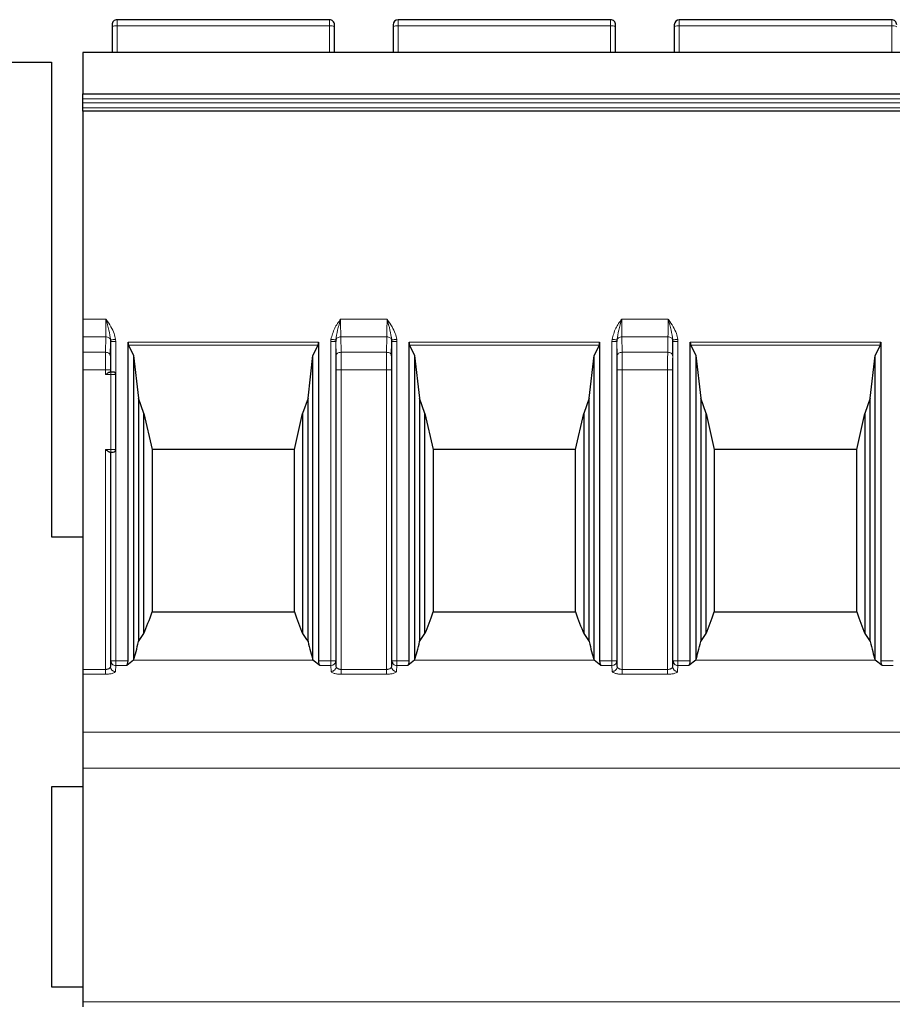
# Model space of a CAD drawing. Header units: millimetres. Extents: x 5 to 418, y 2 to 292.
# Tile 18 of 43: x 86 to 103, y 231 to 250. Entities that reach past the tile are written whole.
import ezdxf

# ---------------------------------------------------------------- set-up
doc = ezdxf.new("R2010")
doc.units = ezdxf.units.MM

msp = doc.modelspace()

# ---------------------------------------------------------------- linework, layer by layer
at = {"color": 7, "linetype": 'Continuous', "lineweight": 25}
for p, q in [((87.5934, 250.3986), (87.5934, 250.3573)), ((91.9434, 250.4986), (87.6934, 250.4986)), ((92.0434, 250.3573), (92.0434, 250.3986)), ((93.2184, 250.3986), (93.2184, 250.3573)), ((97.5684, 250.4986), (93.3184, 250.4986)), ((97.6684, 250.3573), (97.6684, 250.3986)), ((98.8434, 250.3986), (98.8434, 250.3573)), ((103.1934, 250.4986), (98.9434, 250.4986)), ((87.5934, 250.3573), (87.5934, 249.8486)), ((92.0434, 249.8486), (92.0434, 250.3573)), ((93.2184, 250.3573), (93.2184, 249.8486)), ((97.6684, 249.8486), (97.6684, 250.3573)), ((98.8434, 250.3573), (98.8434, 249.8486)), ((87.0059, 249.8486), (103.8809, 249.8486)), ((76.6309, 249.6486), (86.3809, 249.6486)), ((86.3809, 249.6486), (86.3809, 240.1486)), ((87.0059, 248.9145), (87.0059, 249.0145)), ((87.0059, 249.0126), (103.8809, 249.0126)), ((87.0059, 248.8324), (87.0059, 248.9145)), ((87.0059, 248.7384), (87.0059, 248.8324)), ((87.0059, 248.6714), (87.0059, 248.7384)), ((103.8809, 248.6714), (87.0059, 248.6714)), ((87.0059, 248.6714), (87.0059, 244.5057)), ((87.0059, 244.5057), (87.0059, 244.1522)), ((87.0059, 244.1522), (87.0059, 243.8451)), ((87.5667, 244.0607), (87.5658, 244.0919)), ((92.071, 244.0919), (92.0701, 244.0607)), ((93.1917, 244.0607), (93.1908, 244.0919)), ((97.696, 244.0919), (97.6951, 244.0607)), ((98.8167, 244.0607), (98.8158, 244.0919)), ((87.5617, 243.7743), (87.5667, 244.0607)), ((87.9124, 237.6711), (87.9124, 244.046)), ((87.9233, 243.9861), (88.0234, 243.7787)), ((91.7135, 243.9861), (91.6134, 243.7787)), ((91.7244, 244.046), (91.7244, 237.6711)), ((93.1867, 243.7743), (93.1917, 244.0607)), ((93.5374, 237.6711), (93.5374, 244.046)), ((93.5483, 243.9861), (93.6484, 243.7787)), ((97.3385, 243.9861), (97.2384, 243.7787)), ((97.3494, 244.046), (97.3494, 237.6711)), ((98.8117, 243.7743), (98.8167, 244.0607)), ((99.1624, 237.6711), (99.1624, 244.046)), ((99.1733, 243.9861), (99.2734, 243.7787)), ((102.9635, 243.9861), (102.8634, 243.7787)), ((102.9744, 244.046), (102.9744, 237.6711)), ((87.0059, 243.8451), (87.0059, 243.4915)), ((88.0234, 243.7787), (88.0234, 237.6832)), ((88.0234, 243.7787), (88.1227, 242.9234)), ((91.5141, 242.9234), (91.6134, 243.7787)), ((91.6134, 237.6832), (91.6134, 243.7787)), ((93.6484, 243.7787), (93.6484, 237.6832)), ((93.6484, 243.7787), (93.7477, 242.9234)), ((97.1391, 242.9234), (97.2384, 243.7787)), ((97.2384, 237.6832), (97.2384, 243.7787)), ((99.2734, 243.7787), (99.2734, 237.6832)), ((99.2734, 243.7787), (99.3727, 242.9234)), ((102.7641, 242.9234), (102.8634, 243.7787)), ((102.8634, 237.6832), (102.8634, 243.7787)), ((87.0059, 243.4915), (87.0059, 237.499)), ((87.5684, 243.4486), (87.5463, 243.4486)), ((87.6684, 241.8986), (87.6684, 243.3986)), ((88.2299, 242.622), (88.1227, 242.9234)), ((88.1227, 242.9234), (88.1227, 238.0586)), ((91.5141, 242.9234), (91.4069, 242.622)), ((91.5141, 238.0586), (91.5141, 242.9234)), ((93.8549, 242.622), (93.7477, 242.9234)), ((93.7477, 242.9234), (93.7477, 238.0586)), ((97.1391, 242.9234), (97.0319, 242.622)), ((97.1391, 238.0586), (97.1391, 242.9234)), ((99.4799, 242.622), (99.3727, 242.9234)), ((99.3727, 242.9234), (99.3727, 238.0586)), ((102.7641, 242.9234), (102.6569, 242.622)), ((102.7641, 238.0586), (102.7641, 242.9234)), ((88.2299, 242.622), (88.3934, 241.8986)), ((88.2299, 238.2155), (88.2299, 242.622)), ((91.2434, 241.8986), (91.4069, 242.622)), ((91.4069, 242.622), (91.4069, 238.2155)), ((93.8549, 242.622), (94.0184, 241.8986)), ((93.8549, 238.2155), (93.8549, 242.622)), ((96.8684, 241.8986), (97.0319, 242.622)), ((97.0319, 242.622), (97.0319, 238.2155)), ((99.4799, 242.622), (99.6434, 241.8986)), ((99.4799, 238.2155), (99.4799, 242.622)), ((102.4934, 241.8986), (102.6569, 242.622)), ((102.6569, 242.622), (102.6569, 238.2155)), ((87.5463, 241.8486), (87.5684, 241.8486)), ((91.2434, 241.8986), (88.3934, 241.8986)), ((88.3934, 241.8986), (88.3934, 238.6486)), ((91.2434, 238.6486), (91.2434, 241.8986)), ((96.8684, 241.8986), (94.0184, 241.8986)), ((94.0184, 241.8986), (94.0184, 238.6486)), ((96.8684, 238.6486), (96.8684, 241.8986)), ((102.4934, 241.8986), (99.6434, 241.8986)), ((99.6434, 241.8986), (99.6434, 238.6486)), ((102.4934, 238.6486), (102.4934, 241.8986)), ((86.3809, 240.1486), (87.0059, 240.1486)), ((88.3934, 238.6486), (91.2434, 238.6486)), ((94.0184, 238.6486), (96.8684, 238.6486)), ((99.6434, 238.6486), (102.4934, 238.6486)), ((87.5667, 237.6711), (87.5596, 237.5554)), ((88.0234, 237.6832), (87.886, 237.575)), ((91.7508, 237.575), (91.6134, 237.6832)), ((92.0772, 237.5554), (92.0701, 237.6711)), ((93.1917, 237.6711), (93.1846, 237.5554)), ((93.6484, 237.6832), (93.511, 237.575)), ((97.3758, 237.575), (97.2384, 237.6832)), ((97.7022, 237.5554), (97.6951, 237.6711)), ((98.8167, 237.6711), (98.8096, 237.5554)), ((99.2734, 237.6832), (99.136, 237.575)), ((103.0008, 237.575), (102.8634, 237.6832)), ((87.0059, 237.499), (87.0059, 237.4029)), ((87.0059, 237.4029), (87.0059, 236.2461)), ((87.0059, 236.2461), (87.0059, 235.5251)), ((87.0059, 235.5251), (87.0059, 230.8486)), ((87.0059, 235.1486), (86.3809, 235.1486)), ((86.3809, 235.1486), (86.3809, 231.1486)), ((86.3809, 231.1486), (87.0059, 231.1486)), ((87.0059, 230.8486), (87.0059, 230.7486))]:
    msp.add_line(p, q, dxfattribs=at)
at = {"color": 7, "linetype": 'Continuous', "lineweight": 18}
for p, q in [((87.6934, 250.3747), (87.6934, 250.4986)), ((91.9434, 250.3747), (91.9434, 250.4986)), ((93.3184, 250.3747), (93.3184, 250.4986)), ((97.5684, 250.3747), (97.5684, 250.4986)), ((98.9434, 250.3747), (98.9434, 250.4986)), ((103.1934, 250.3747), (103.1934, 250.4986)), ((87.6934, 249.8486), (87.6934, 250.3747)), ((91.9434, 250.3747), (87.6934, 250.3747)), ((91.9434, 249.8486), (91.9434, 250.3747)), ((93.3184, 249.8486), (93.3184, 250.3747)), ((97.5684, 250.3747), (93.3184, 250.3747)), ((97.5684, 249.8486), (97.5684, 250.3747)), ((98.9434, 249.8486), (98.9434, 250.3747)), ((103.1934, 250.3747), (98.9434, 250.3747)), ((103.1934, 249.8486), (103.1934, 250.3747)), ((103.8809, 249.8417), (87.0059, 249.8417)), ((103.8809, 248.9145), (87.0059, 248.9145)), ((87.0059, 248.8324), (103.8809, 248.8324)), ((87.0059, 248.7384), (103.8809, 248.7384)), ((87.0059, 244.5057), (87.4701, 244.5057)), ((92.1667, 244.5057), (93.0951, 244.5057)), ((97.7917, 244.5057), (98.7201, 244.5057)), ((87.4671, 244.1522), (87.0059, 244.1522)), ((87.4617, 243.8451), (87.4671, 244.1522)), ((87.6645, 244.1023), (87.6667, 244.0607)), ((91.9701, 244.0607), (91.9723, 244.1023)), ((92.1697, 244.1522), (92.1751, 243.8451)), ((93.0921, 244.1522), (92.1697, 244.1522)), ((93.0867, 243.8451), (93.0921, 244.1522)), ((93.2895, 244.1023), (93.2917, 244.0607)), ((97.5951, 244.0607), (97.5973, 244.1023)), ((97.7947, 244.1522), (97.8001, 243.8451)), ((98.7171, 244.1522), (97.7947, 244.1522)), ((98.7171, 244.1522), (98.7117, 243.8451)), ((98.9145, 244.1023), (98.9167, 244.0607)), ((87.5667, 243.4486), (87.5667, 244.0607)), ((87.6667, 244.0607), (87.6667, 243.4116)), ((87.9124, 244.046), (91.7244, 244.046)), ((87.9233, 243.9861), (91.7135, 243.9861)), ((91.9701, 237.6711), (91.9701, 244.0607)), ((92.0701, 244.0607), (92.0701, 237.6711)), ((92.0701, 244.0607), (92.0751, 243.7743)), ((93.1917, 237.6711), (93.1917, 244.0607)), ((93.2917, 244.0607), (93.2917, 237.6711)), ((93.5374, 244.046), (97.3494, 244.046)), ((93.5483, 243.9861), (97.3385, 243.9861)), ((97.5951, 237.6711), (97.5951, 244.0607)), ((97.6951, 244.0607), (97.6951, 237.6711)), ((97.6951, 244.0607), (97.7001, 243.7743)), ((98.8167, 237.6711), (98.8167, 244.0607)), ((98.9167, 244.0607), (98.9167, 237.6711)), ((99.1624, 244.046), (102.9744, 244.046)), ((99.1733, 243.9861), (102.9635, 243.9861)), ((87.4617, 243.8451), (87.0059, 243.8451)), ((92.1751, 243.8451), (93.0867, 243.8451)), ((97.8001, 243.8451), (98.7117, 243.8451)), ((87.4597, 243.4915), (87.0059, 243.4915)), ((87.4597, 243.3986), (87.4597, 243.4915)), ((87.5684, 243.3986), (87.4597, 243.3986)), ((87.5596, 243.4486), (87.5596, 243.4915)), ((87.5684, 243.3986), (87.5684, 243.4486)), ((87.5684, 241.8986), (87.5684, 243.3986)), ((87.6684, 243.3986), (87.5684, 243.3986)), ((92.0772, 243.4915), (92.0772, 237.5554)), ((92.1771, 243.4915), (92.1771, 237.499)), ((93.0847, 243.4915), (92.1771, 243.4915)), ((93.0847, 237.499), (93.0847, 243.4915)), ((93.1846, 237.5554), (93.1846, 243.4915)), ((97.7022, 243.4915), (97.7022, 237.5554)), ((97.8021, 243.4915), (97.8021, 237.499)), ((98.7097, 243.4915), (97.8021, 243.4915)), ((98.7097, 237.499), (98.7097, 243.4915)), ((98.8096, 237.5554), (98.8096, 243.4915)), ((87.4597, 241.8986), (87.5684, 241.8986)), ((87.4597, 237.499), (87.4597, 241.8986)), ((87.5596, 237.5554), (87.5596, 241.8486)), ((87.5667, 237.6711), (87.5667, 241.8486)), ((87.5684, 241.8986), (87.6684, 241.8986)), ((87.5684, 241.8486), (87.5684, 241.8986)), ((87.6667, 241.8856), (87.6667, 237.6711)), ((87.6667, 237.6711), (87.5667, 237.6711)), ((87.6667, 237.575), (87.6667, 237.6711)), ((87.6667, 237.6711), (87.9124, 237.6711)), ((88.0234, 237.6832), (91.6134, 237.6832)), ((91.7244, 237.6711), (91.9701, 237.6711)), ((91.9701, 237.6711), (91.9701, 237.575)), ((92.0402, 237.6711), (91.9701, 237.6711)), ((92.0701, 237.6711), (92.0402, 237.6711)), ((93.2917, 237.6711), (93.1917, 237.6711)), ((93.2917, 237.575), (93.2917, 237.6711)), ((93.2917, 237.6711), (93.5374, 237.6711)), ((93.6484, 237.6832), (97.2384, 237.6832)), ((97.3494, 237.6711), (97.5951, 237.6711)), ((97.5951, 237.6711), (97.5951, 237.575)), ((97.6652, 237.6711), (97.5951, 237.6711)), ((97.6951, 237.6711), (97.6652, 237.6711)), ((98.9167, 237.6711), (98.8167, 237.6711)), ((98.9167, 237.575), (98.9167, 237.6711)), ((98.9167, 237.6711), (99.1624, 237.6711)), ((99.2734, 237.6832), (102.8634, 237.6832)), ((102.9744, 237.6711), (103.2201, 237.6711)), ((87.0059, 237.499), (87.4597, 237.499)), ((87.0059, 237.4029), (87.4597, 237.4029)), ((87.4597, 237.499), (87.4597, 237.4029)), ((87.6596, 237.4593), (87.6667, 237.575)), ((87.6667, 237.575), (87.886, 237.575)), ((91.7508, 237.575), (91.9701, 237.575)), ((91.9701, 237.575), (91.9772, 237.4593)), ((92.1771, 237.499), (93.0847, 237.499)), ((92.1771, 237.4029), (93.0847, 237.4029)), ((93.0847, 237.4029), (93.0847, 237.499)), ((93.2846, 237.4593), (93.2917, 237.575)), ((93.2917, 237.575), (93.511, 237.575)), ((97.3758, 237.575), (97.5951, 237.575)), ((97.5951, 237.575), (97.6022, 237.4593)), ((97.8021, 237.499), (98.7097, 237.499)), ((97.8021, 237.4029), (98.7097, 237.4029)), ((98.7097, 237.4029), (98.7097, 237.499)), ((98.9096, 237.4593), (98.9167, 237.575)), ((98.9167, 237.575), (99.136, 237.575)), ((103.0008, 237.575), (103.2201, 237.575)), ((103.8809, 236.2461), (87.0059, 236.2461)), ((103.8809, 235.5251), (87.0059, 235.5251)), ((87.0059, 230.8486), (103.8809, 230.8486))]:
    msp.add_line(p, q, dxfattribs=at)
at = {"color": 7, "linetype": 'Continuous', "lineweight": 25}
for centre, radius, start, end in [((87.6934, 250.3986), 0.1, 90, 180.00021), ((91.9434, 250.3986), 0.1, 359.99984, 90), ((93.3184, 250.3986), 0.1, 90, 180), ((97.5684, 250.3986), 0.1, 359.99984, 90), ((98.9434, 250.3986), 0.1, 90, 180), ((103.1934, 250.3986), 0.1, 359.99984, 90), ((87.6184, 243.3986), 0.05, 0, 90.00292), ((87.6184, 241.8986), 0.05, 270, 0), ((87.6615, 237.6719), 0.0948, 180.52675, 226.43104), ((93.2865, 237.6719), 0.0948, 180.52675, 226.43104), ((98.9115, 237.6719), 0.0948, 180.52675, 226.43104)]:
    msp.add_arc(centre, radius, start, end, dxfattribs=at)
at = {"color": 7, "linetype": 'Continuous', "lineweight": 18}
for centre, radius, start, end in [((87.6692, 250.2177), 0.1589, 81.22038, 118.48187), ((91.9676, 250.2177), 0.1589, 61.51826, 98.77956), ((93.2942, 250.2177), 0.1589, 81.22049, 118.48169), ((97.5926, 250.2177), 0.1589, 61.51826, 98.77956), ((98.9192, 250.2177), 0.1589, 81.22049, 118.48169), ((103.2176, 250.2177), 0.1589, 61.51826, 98.77956), ((87.6669, 237.6774), 0.1025, 226.3631, 269.88651), ((91.9715, 237.6736), 0.0987, 269.21716, 358.52847), ((93.2919, 237.6774), 0.1025, 226.3631, 269.88651), ((97.5965, 237.6736), 0.0987, 269.21716, 358.52847), ((98.9169, 237.6774), 0.1025, 226.3631, 269.88651), ((87.6583, 237.5579), 0.0987, 181.47153, 270.78284), ((93.2833, 237.5579), 0.0987, 181.47153, 270.78284), ((98.9083, 237.5579), 0.0987, 181.47153, 270.78284)]:
    msp.add_arc(centre, radius, start, end, dxfattribs=at)
at = {"color": 7, "linetype": 'Continuous', "lineweight": 25}
for centre, major_axis, ratio, start_param, end_param in [((87.9397, 244.046), (0, 0.075), 0.3639702, 1.5707963, 2.4958208), ((91.6971, 244.046), (0, 0.075), 0.3639702, 3.7873645, 4.712389), ((93.5647, 244.046), (0, 0.075), 0.3639702, 1.5707963, 2.4958208), ((97.3221, 244.046), (0, 0.075), 0.3639702, 3.7873645, 4.712389), ((99.1897, 244.046), (0, 0.075), 0.3639702, 1.5707963, 2.4958208), ((102.9471, 244.046), (0, 0.075), 0.3639702, 3.7873645, 4.712389), ((87.2693, 251.9973), (0, 14.891), 0.1703341, 3.5300052, 3.6007447), ((92.3675, 251.9973), (0, 14.891), 0.1703341, 2.6824407, 2.7531801), ((92.8943, 251.9973), (0, 14.891), 0.1703341, 3.5300052, 3.6007447), ((97.9925, 251.9973), (0, 14.891), 0.1703341, 2.6824407, 2.7531801), ((98.5193, 251.9973), (0, 14.891), 0.1703341, 3.5300052, 3.6007447), ((103.6175, 251.9973), (0, 14.891), 0.1703341, 2.6824407, 2.7531801), ((86.7188, 251.9973), (0, 14.891), 0.2679492, 3.5011478, 3.5300052), ((92.918, 251.9973), (0, 14.891), 0.2679492, 2.7531801, 2.7820375), ((92.3438, 251.9973), (0, 14.891), 0.2679492, 3.5011478, 3.5300052), ((98.543, 251.9973), (0, 14.891), 0.2679492, 2.7531801, 2.7820375), ((97.9688, 251.9973), (0, 14.891), 0.2679492, 3.5011478, 3.5300052), ((104.168, 251.9973), (0, 14.891), 0.2679492, 2.7531801, 2.7820375), ((87.6643, 251.9973), (0, 14.891), 0.0874887, 3.4208453, 3.5011478), ((91.9725, 251.9973), (0, 14.891), 0.0874887, 2.7820375, 2.86234), ((93.2893, 251.9973), (0, 14.891), 0.0874887, 3.4208453, 3.5011478), ((97.5975, 251.9973), (0, 14.891), 0.0874887, 2.7820375, 2.86234), ((98.9143, 251.9973), (0, 14.891), 0.0874887, 3.4208453, 3.5011478), ((103.2225, 251.9973), (0, 14.891), 0.0874887, 2.7820375, 2.86234), ((87.876, 237.6711), (0, 0.1), 0.3639702, 3.4208453, 4.712389), ((91.7608, 237.6711), (0, 0.1), 0.3639702, 1.5707963, 2.86234), ((93.501, 237.6711), (0, 0.1), 0.3639702, 3.4208453, 4.712389), ((97.3858, 237.6711), (0, 0.1), 0.3639702, 1.5707963, 2.86234), ((99.126, 237.6711), (0, 0.1), 0.3639702, 3.4208453, 4.712389), ((103.0108, 237.6711), (0, 0.1), 0.3639702, 1.5707963, 2.86234)]:
    msp.add_ellipse(centre, major_axis=major_axis, ratio=ratio, start_param=start_param, end_param=end_param, dxfattribs=at)
for points, knots in [([(87.0059, 249.8417), (87.0059, 249.835), (87.0059, 249.8217), (87.0059, 249.7637), (87.0059, 249.6576), (87.0059, 249.4648), (87.0059, 249.2665), (87.0059, 249.1099), (87.0059, 249.0409), (87.0059, 249.0179), (87.0059, 249.0145)], [0, 0, 0, 0, 0.0836288, 0.1671254, 0.2811525, 0.4708469, 0.7708785, 0.8756707, 0.9812364, 1, 1, 1, 1]), ([(87.4597, 243.3986), (87.46, 243.3989), (87.4651, 243.4025), (87.4818, 243.4143), (87.5061, 243.4308), (87.5308, 243.4455), (87.5414, 243.4476), (87.5463, 243.4486)], [0, 0, 0, 0, 0.0120572, 0.1589954, 0.5234371, 0.7821766, 1, 1, 1, 1]), ([(87.6184, 243.4486), (87.6177, 243.4486), (87.6164, 243.4486), (87.6064, 243.4486), (87.5964, 243.4486), (87.5849, 243.4486), (87.575, 243.4486), (87.5684, 243.4486)], [0, 0, 0, 0, 0.2480359, 0.4991028, 0.6261667, 0.7487051, 1, 1, 1, 1]), ([(87.4597, 241.8986), (87.46, 241.8983), (87.4651, 241.8947), (87.4818, 241.8829), (87.5061, 241.8664), (87.5308, 241.8517), (87.5414, 241.8496), (87.5463, 241.8486)], [0, 0, 0, 0, 0.0120572, 0.1589961, 0.5234394, 0.78218, 1, 1, 1, 1]), ([(87.5684, 241.8486), (87.575, 241.8486), (87.5849, 241.8486), (87.5964, 241.8486), (87.6064, 241.8486), (87.6164, 241.8486), (87.6177, 241.8486), (87.6184, 241.8486)], [0, 0, 0, 0, 0.2512954, 0.3738337, 0.5008972, 0.7519635, 1, 1, 1, 1])]:
    msp.add_open_spline(points, degree=3, knots=knots, dxfattribs=at)
at = {"color": 7, "linetype": 'Continuous', "lineweight": 18}
for points, knots in [([(87.4701, 244.5057), (87.47, 244.4421), (87.4697, 244.3453), (87.4685, 244.2281), (87.4675, 244.1777), (87.4671, 244.1522)], [0, 0, 0, 0, 0.4849908, 0.7390196, 1, 1, 1, 1]), ([(87.5658, 244.0919), (87.5552, 244.1567), (87.5331, 244.2928), (87.4918, 244.4325), (87.4701, 244.5057)], [0, 0, 0, 0, 0.476084, 1, 1, 1, 1]), ([(87.4701, 244.5057), (87.4721, 244.5031), (87.5083, 244.454), (87.5689, 244.3629), (87.6391, 244.2313), (87.6565, 244.1428), (87.6645, 244.1023)], [0, 0, 0, 0, 0.0215316, 0.4046563, 0.7270073, 1, 1, 1, 1]), ([(91.9723, 244.1023), (91.9932, 244.1783), (92.0335, 244.3248), (92.1234, 244.447), (92.1667, 244.5057)], [0, 0, 0, 0, 0.5194225, 1, 1, 1, 1]), ([(92.1667, 244.5057), (92.145, 244.4325), (92.1037, 244.2928), (92.0816, 244.1567), (92.071, 244.0919)], [0, 0, 0, 0, 0.5238878, 1, 1, 1, 1]), ([(92.1697, 244.1522), (92.1689, 244.204), (92.1671, 244.3073), (92.1668, 244.4397), (92.1667, 244.5057)], [0, 0, 0, 0, 0.5013234, 1, 1, 1, 1]), ([(93.0951, 244.5057), (93.095, 244.4421), (93.0947, 244.3453), (93.0935, 244.2281), (93.0925, 244.1777), (93.0921, 244.1522)], [0, 0, 0, 0, 0.4849908, 0.7390196, 1, 1, 1, 1]), ([(93.1908, 244.0919), (93.1802, 244.1567), (93.1581, 244.2928), (93.1168, 244.4325), (93.0951, 244.5057)], [0, 0, 0, 0, 0.476084, 1, 1, 1, 1]), ([(93.0951, 244.5057), (93.0971, 244.5031), (93.1333, 244.454), (93.1939, 244.3629), (93.2641, 244.2313), (93.2815, 244.1428), (93.2895, 244.1023)], [0, 0, 0, 0, 0.02153155, 0.40465632, 0.72700729, 1, 1, 1, 1]), ([(97.5973, 244.1023), (97.6182, 244.1783), (97.6585, 244.3248), (97.7484, 244.447), (97.7917, 244.5057)], [0, 0, 0, 0, 0.51942248, 1, 1, 1, 1]), ([(97.7917, 244.5057), (97.77, 244.4325), (97.7287, 244.2928), (97.7066, 244.1567), (97.696, 244.0919)], [0, 0, 0, 0, 0.5238878, 1, 1, 1, 1]), ([(97.7947, 244.1522), (97.7939, 244.204), (97.7921, 244.3073), (97.7918, 244.4397), (97.7917, 244.5057)], [0, 0, 0, 0, 0.5013234, 1, 1, 1, 1]), ([(98.7201, 244.5057), (98.72, 244.4421), (98.7197, 244.3453), (98.7185, 244.2281), (98.7175, 244.1777), (98.7171, 244.1522)], [0, 0, 0, 0, 0.4849908, 0.7390196, 1, 1, 1, 1]), ([(98.8158, 244.0919), (98.8052, 244.1567), (98.7831, 244.2928), (98.7418, 244.4325), (98.7201, 244.5057)], [0, 0, 0, 0, 0.476084, 1, 1, 1, 1]), ([(98.7201, 244.5057), (98.7221, 244.5031), (98.7583, 244.454), (98.8189, 244.3629), (98.8891, 244.2313), (98.9065, 244.1428), (98.9145, 244.1023)], [0, 0, 0, 0, 0.0215316, 0.4046563, 0.7270073, 1, 1, 1, 1]), ([(87.5658, 244.0919), (87.5627, 244.1), (87.5566, 244.1162), (87.5331, 244.1357), (87.5024, 244.1493), (87.4788, 244.1512), (87.4671, 244.1522)], [0, 0, 0, 0, 0.2499993, 0.4999996, 0.7499998, 1, 1, 1, 1]), ([(87.5658, 244.0919), (87.5684, 244.0921), (87.5737, 244.0927), (87.5972, 244.0952), (87.6288, 244.0985), (87.6529, 244.101), (87.6645, 244.1023)], [0, 0, 0, 0, 0.24161528, 0.50000264, 0.75838854, 1, 1, 1, 1]), ([(92.071, 244.0919), (92.0685, 244.0921), (92.0632, 244.0927), (92.0401, 244.0951), (92.0084, 244.0985), (91.9841, 244.101), (91.9723, 244.1023)], [0, 0, 0, 0, 0.2379363, 0.4948975, 0.7546706, 1, 1, 1, 1]), ([(92.071, 244.0919), (92.0741, 244.1), (92.0802, 244.1162), (92.1037, 244.1357), (92.1344, 244.1493), (92.158, 244.1512), (92.1697, 244.1522)], [0, 0, 0, 0, 0.2499993, 0.4999996, 0.7499998, 1, 1, 1, 1]), ([(93.0921, 244.1522), (93.1038, 244.1512), (93.1274, 244.1493), (93.1581, 244.1357), (93.1816, 244.1162), (93.1877, 244.1), (93.1908, 244.0919)], [0, 0, 0, 0, 0.2500002, 0.5000004, 0.7500007, 1, 1, 1, 1]), ([(93.1908, 244.0919), (93.1934, 244.0921), (93.1987, 244.0927), (93.2222, 244.0952), (93.2538, 244.0985), (93.2779, 244.101), (93.2895, 244.1023)], [0, 0, 0, 0, 0.2416153, 0.5000026, 0.7583885, 1, 1, 1, 1]), ([(97.696, 244.0919), (97.6935, 244.0921), (97.6882, 244.0927), (97.6651, 244.0951), (97.6334, 244.0985), (97.6091, 244.101), (97.5973, 244.1023)], [0, 0, 0, 0, 0.23793628, 0.49489751, 0.75467063, 1, 1, 1, 1]), ([(97.696, 244.0919), (97.6991, 244.1), (97.7052, 244.1162), (97.7287, 244.1357), (97.7594, 244.1493), (97.783, 244.1512), (97.7947, 244.1522)], [0, 0, 0, 0, 0.2499993, 0.4999996, 0.7499998, 1, 1, 1, 1]), ([(98.8158, 244.0919), (98.8127, 244.1), (98.8066, 244.1162), (98.7831, 244.1357), (98.7524, 244.1493), (98.7288, 244.1512), (98.7171, 244.1522)], [0, 0, 0, 0, 0.2499993, 0.4999996, 0.7499998, 1, 1, 1, 1]), ([(98.8158, 244.0919), (98.8184, 244.0921), (98.8237, 244.0927), (98.8472, 244.0952), (98.8788, 244.0985), (98.9029, 244.101), (98.9145, 244.1023)], [0, 0, 0, 0, 0.2416153, 0.5000026, 0.7583885, 1, 1, 1, 1]), ([(87.4597, 243.4915), (87.4598, 243.5551), (87.4599, 243.652), (87.4608, 243.7691), (87.4614, 243.8195), (87.4617, 243.8451)], [0, 0, 0, 0, 0.48523601, 0.73920476, 1, 1, 1, 1]), ([(87.5596, 243.4915), (87.5597, 243.5445), (87.5599, 243.6504), (87.5611, 243.733), (87.5617, 243.7743)], [0, 0, 0, 0, 0.5001435, 1, 1, 1, 1]), ([(92.0751, 243.7743), (92.0757, 243.733), (92.0769, 243.6504), (92.0771, 243.5445), (92.0772, 243.4915)], [0, 0, 0, 0, 0.4999406, 1, 1, 1, 1]), ([(92.1751, 243.8451), (92.1754, 243.8195), (92.176, 243.7691), (92.1769, 243.652), (92.177, 243.5551), (92.1771, 243.4915)], [0, 0, 0, 0, 0.2607955, 0.5147643, 1, 1, 1, 1]), ([(93.0847, 243.4915), (93.0848, 243.5551), (93.0849, 243.652), (93.0858, 243.7691), (93.0864, 243.8195), (93.0867, 243.8451)], [0, 0, 0, 0, 0.485236, 0.7392048, 1, 1, 1, 1]), ([(93.1846, 243.4915), (93.1847, 243.5445), (93.1849, 243.6504), (93.1861, 243.733), (93.1867, 243.7743)], [0, 0, 0, 0, 0.5001435, 1, 1, 1, 1]), ([(97.7001, 243.7743), (97.7007, 243.733), (97.7019, 243.6504), (97.7021, 243.5445), (97.7022, 243.4915)], [0, 0, 0, 0, 0.4999406, 1, 1, 1, 1]), ([(97.8001, 243.8451), (97.8004, 243.8195), (97.801, 243.7691), (97.8019, 243.652), (97.802, 243.5551), (97.8021, 243.4915)], [0, 0, 0, 0, 0.2607955, 0.5147643, 1, 1, 1, 1]), ([(98.7097, 243.4915), (98.7098, 243.5551), (98.7099, 243.652), (98.7108, 243.7691), (98.7114, 243.8195), (98.7117, 243.8451)], [0, 0, 0, 0, 0.485236, 0.7392048, 1, 1, 1, 1]), ([(98.8096, 243.4915), (98.8097, 243.5445), (98.8099, 243.6504), (98.8111, 243.733), (98.8117, 243.7743)], [0, 0, 0, 0, 0.5001435, 1, 1, 1, 1]), ([(87.4597, 237.499), (87.4663, 237.4993), (87.4797, 237.4997), (87.4994, 237.5034), (87.5179, 237.5093), (87.5364, 237.5186), (87.5545, 237.5341), (87.5578, 237.5475), (87.5596, 237.5554)], [0, 0, 0, 0, 0.1184731, 0.2423108, 0.3728933, 0.511399, 0.7150072, 1, 1, 1, 1]), ([(87.4597, 237.4029), (87.4736, 237.4031), (87.5018, 237.4036), (87.5415, 237.4075), (87.5775, 237.4134), (87.6158, 237.4232), (87.6508, 237.4386), (87.6567, 237.4523), (87.6596, 237.4593)], [0, 0, 0, 0, 0.1325124, 0.2671005, 0.3953711, 0.527642, 0.7624024, 1, 1, 1, 1]), ([(91.9772, 237.4593), (91.9807, 237.4517), (91.9877, 237.4368), (92.0347, 237.418), (92.0899, 237.4078), (92.139, 237.4035), (92.1644, 237.4031), (92.1771, 237.4029)], [0, 0, 0, 0, 0.2595225, 0.5141041, 0.7585282, 0.878895, 1, 1, 1, 1]), ([(92.0772, 237.5554), (92.0779, 237.5508), (92.0791, 237.5423), (92.0888, 237.5284), (92.1035, 237.5165), (92.1228, 237.5078), (92.1402, 237.5028), (92.1585, 237.4996), (92.171, 237.4992), (92.1771, 237.499)], [0, 0, 0, 0, 0.165929, 0.3096489, 0.5301871, 0.6561172, 0.7757175, 0.88997, 1, 1, 1, 1]), ([(93.0847, 237.499), (93.0913, 237.4993), (93.1047, 237.4997), (93.1244, 237.5034), (93.1429, 237.5093), (93.1614, 237.5186), (93.1795, 237.5341), (93.1828, 237.5475), (93.1846, 237.5554)], [0, 0, 0, 0, 0.11847309, 0.24231082, 0.3728933, 0.511399, 0.71500715, 1, 1, 1, 1]), ([(93.0847, 237.4029), (93.0986, 237.4031), (93.1268, 237.4036), (93.1665, 237.4075), (93.2025, 237.4134), (93.2408, 237.4232), (93.2758, 237.4386), (93.2817, 237.4523), (93.2846, 237.4593)], [0, 0, 0, 0, 0.1325124, 0.2671005, 0.3953711, 0.527642, 0.7624024, 1, 1, 1, 1]), ([(97.6022, 237.4593), (97.6057, 237.4517), (97.6127, 237.4368), (97.6597, 237.418), (97.7149, 237.4078), (97.764, 237.4035), (97.7894, 237.4031), (97.8021, 237.4029)], [0, 0, 0, 0, 0.2595225, 0.5141041, 0.7585282, 0.878895, 1, 1, 1, 1]), ([(97.7022, 237.5554), (97.7029, 237.5508), (97.7041, 237.5423), (97.7138, 237.5284), (97.7285, 237.5165), (97.7478, 237.5078), (97.7652, 237.5028), (97.7835, 237.4996), (97.796, 237.4992), (97.8021, 237.499)], [0, 0, 0, 0, 0.165929, 0.3096489, 0.5301871, 0.6561172, 0.7757175, 0.88997, 1, 1, 1, 1]), ([(98.7097, 237.499), (98.7163, 237.4993), (98.7297, 237.4997), (98.7494, 237.5034), (98.7679, 237.5093), (98.7864, 237.5186), (98.8045, 237.5341), (98.8078, 237.5475), (98.8096, 237.5554)], [0, 0, 0, 0, 0.1184731, 0.2423108, 0.3728933, 0.511399, 0.7150072, 1, 1, 1, 1]), ([(98.7097, 237.4029), (98.7236, 237.4031), (98.7518, 237.4036), (98.7915, 237.4075), (98.8275, 237.4134), (98.8658, 237.4232), (98.9008, 237.4386), (98.9067, 237.4523), (98.9096, 237.4593)], [0, 0, 0, 0, 0.13251242, 0.26710054, 0.39537113, 0.52764198, 0.76240237, 1, 1, 1, 1])]:
    msp.add_open_spline(points, degree=3, knots=knots, dxfattribs=at)
for points in [[(87.5667, 244.0607), (87.5684, 244.0607), (87.5718, 244.0607), (87.595, 244.0607), (87.6278, 244.0607), (87.6537, 244.0607), (87.6667, 244.0607)], [(92.0701, 244.0607), (92.0684, 244.0607), (92.065, 244.0607), (92.0418, 244.0607), (92.009, 244.0607), (91.9831, 244.0607), (91.9701, 244.0607)], [(93.1917, 244.0607), (93.1934, 244.0607), (93.1968, 244.0607), (93.22, 244.0607), (93.2528, 244.0607), (93.2787, 244.0607), (93.2917, 244.0607)], [(97.6951, 244.0607), (97.6934, 244.0607), (97.69, 244.0607), (97.6668, 244.0607), (97.634, 244.0607), (97.6081, 244.0607), (97.5951, 244.0607)], [(98.8167, 244.0607), (98.8184, 244.0607), (98.8218, 244.0607), (98.845, 244.0607), (98.8778, 244.0607), (98.9037, 244.0607), (98.9167, 244.0607)], [(87.5617, 243.7743), (87.56, 243.7835), (87.5568, 243.8019), (87.5336, 243.8252), (87.5007, 243.8416), (87.4747, 243.8439), (87.4617, 243.8451)], [(92.0751, 243.7743), (92.0768, 243.7835), (92.08, 243.8019), (92.1032, 243.8252), (92.1361, 243.8416), (92.1621, 243.8439), (92.1751, 243.8451)], [(93.0867, 243.8451), (93.0997, 243.8439), (93.1257, 243.8416), (93.1586, 243.8252), (93.1818, 243.8019), (93.185, 243.7835), (93.1867, 243.7743)], [(97.7001, 243.7743), (97.7018, 243.7835), (97.705, 243.8019), (97.7282, 243.8252), (97.7611, 243.8416), (97.7871, 243.8439), (97.8001, 243.8451)], [(98.7117, 243.8451), (98.7247, 243.8439), (98.7507, 243.8416), (98.7836, 243.8252), (98.8068, 243.8019), (98.81, 243.7835), (98.8117, 243.7743)], [(87.5596, 243.4915), (87.5579, 243.4915), (87.5546, 243.4915), (87.5313, 243.4915), (87.4985, 243.4915), (87.4726, 243.4915), (87.4597, 243.4915)], [(92.1771, 243.4915), (92.1642, 243.4915), (92.1383, 243.4915), (92.1054, 243.4915), (92.0822, 243.4915), (92.0789, 243.4915), (92.0772, 243.4915)], [(93.1846, 243.4915), (93.1829, 243.4915), (93.1796, 243.4915), (93.1563, 243.4915), (93.1235, 243.4915), (93.0976, 243.4915), (93.0847, 243.4915)], [(97.8021, 243.4915), (97.7892, 243.4915), (97.7633, 243.4915), (97.7304, 243.4915), (97.7072, 243.4915), (97.7039, 243.4915), (97.7022, 243.4915)], [(98.8096, 243.4915), (98.8079, 243.4915), (98.8046, 243.4915), (98.7813, 243.4915), (98.7485, 243.4915), (98.7226, 243.4915), (98.7097, 243.4915)], [(91.9772, 237.4593), (91.9902, 237.4607), (92.0164, 237.4637), (92.0493, 237.486), (92.0725, 237.5177), (92.0756, 237.5428), (92.0772, 237.5554)], [(92.1771, 237.4029), (92.1771, 237.4068), (92.1771, 237.4147), (92.1771, 237.4379), (92.1771, 237.4667), (92.1771, 237.4883), (92.1771, 237.499)], [(97.6022, 237.4593), (97.6152, 237.4607), (97.6414, 237.4637), (97.6743, 237.486), (97.6975, 237.5177), (97.7006, 237.5428), (97.7022, 237.5554)], [(97.8021, 237.4029), (97.8021, 237.4068), (97.8021, 237.4147), (97.8021, 237.4379), (97.8021, 237.4667), (97.8021, 237.4883), (97.8021, 237.499)]]:
    msp.add_open_spline(points, degree=3, dxfattribs=at)

doc.saveas('drawing.dxf')
